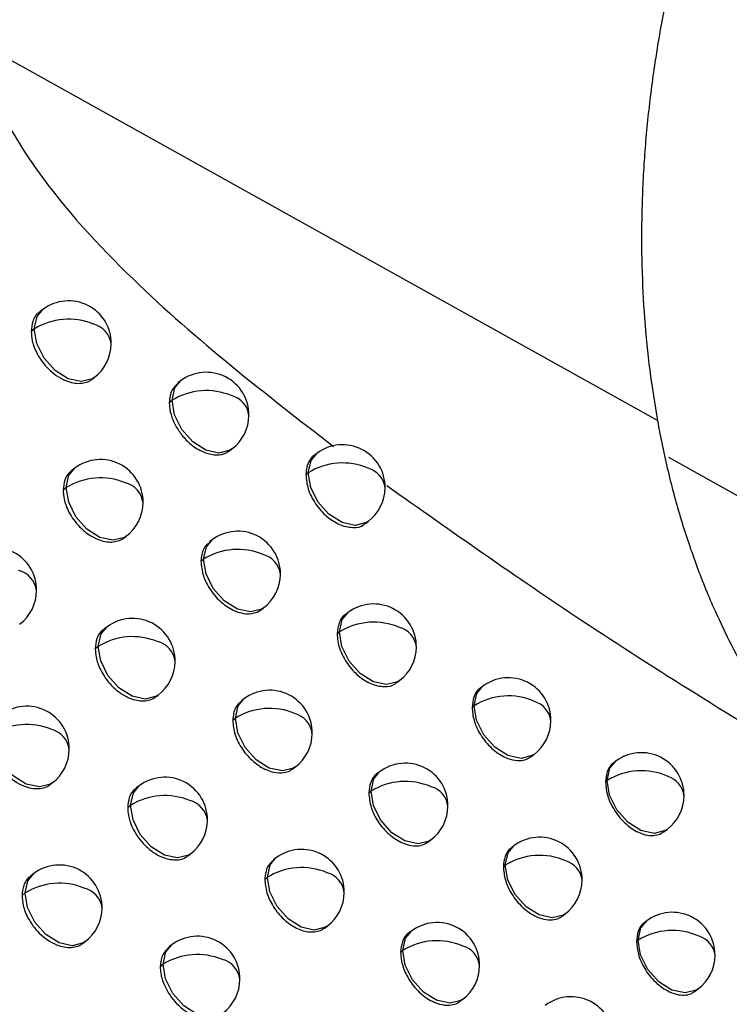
# Model space of a CAD drawing. Header units: millimetres. Extents: x 25 to 1229, y -261 to 1180.
# Tile 34 of 224: x 933 to 942, y -45 to -33. Entities that reach past the tile are written whole.
import ezdxf

# ---------------------------------------------------------------- set-up
doc = ezdxf.new("R2010")
doc.units = ezdxf.units.MM

msp = doc.modelspace()

# ---------------------------------------------------------------- linework, layer by layer
at = {"color": 7, "linetype": 'Continuous', "lineweight": 25}
for p, q in [((940.867, -38.193), (932.936, -33.772)), ((933.66, -36.889), (933.624, -36.916)), ((933.522, -37.145), (933.559, -37.117)), ((933.559, -37.117), (933.559, -37.117)), ((934.238, -37.706), (934.262, -37.687)), ((935.275, -37.727), (935.243, -37.751)), ((935.142, -37.979), (935.174, -37.954)), ((935.174, -37.954), (935.174, -37.954)), ((935.85, -38.546), (935.877, -38.525)), ((936.873, -38.577), (936.843, -38.6)), ((1045.534, -96.903), (940.999, -38.627)), ((934.033, -38.75), (933.999, -38.777)), ((936.744, -38.826), (936.772, -38.804)), ((936.772, -38.804), (936.772, -38.804)), ((933.897, -39.005), (933.933, -38.978)), ((933.933, -38.978), (933.933, -38.978)), ((937.445, -39.398), (937.475, -39.375)), ((934.611, -39.568), (934.636, -39.548)), ((935.645, -39.591), (935.614, -39.614)), ((935.512, -39.842), (935.544, -39.818)), ((935.544, -39.818), (935.544, -39.818)), ((936.219, -40.41), (936.247, -40.389)), ((937.239, -40.444), (937.211, -40.465)), ((934.41, -40.613), (934.376, -40.638)), ((937.111, -40.692), (937.139, -40.671)), ((937.139, -40.671), (937.139, -40.671)), ((934.274, -40.866), (934.309, -40.84)), ((934.309, -40.84), (934.309, -40.84)), ((937.811, -41.265), (937.842, -41.242)), ((938.817, -41.309), (938.791, -41.329)), ((934.986, -41.43), (935.012, -41.411)), ((936.017, -41.456), (935.987, -41.479)), ((938.693, -41.554), (938.716, -41.537)), ((938.716, -41.537), (938.716, -41.536)), ((935.886, -41.706), (935.917, -41.683)), ((935.917, -41.683), (935.917, -41.683)), ((939.385, -42.133), (939.419, -42.107)), ((936.591, -42.276), (936.62, -42.254)), ((940.377, -42.188), (940.355, -42.205)), ((937.609, -42.311), (937.58, -42.332)), ((933.747, -42.459), (933.77, -42.441)), ((934.788, -42.476), (934.755, -42.501)), ((940.258, -42.429), (940.277, -42.415)), ((937.481, -42.559), (937.508, -42.538)), ((937.508, -42.538), (937.508, -42.538)), ((934.654, -42.729), (934.688, -42.704)), ((934.688, -42.704), (934.688, -42.704)), ((940.943, -43.014), (940.98, -42.986)), ((938.179, -43.133), (938.211, -43.109)), ((939.183, -43.179), (939.158, -43.198)), ((935.364, -43.295), (935.391, -43.274)), ((936.393, -43.322), (936.363, -43.345)), ((939.06, -43.423), (939.083, -43.406)), ((939.083, -43.406), (939.083, -43.406)), ((933.553, -43.505), (933.517, -43.532)), ((936.262, -43.572), (936.292, -43.549)), ((933.415, -43.761), (933.452, -43.732)), ((933.452, -43.733), (933.452, -43.732)), ((939.751, -44.003), (939.786, -43.977)), ((940.741, -44.06), (940.719, -44.077)), ((936.965, -44.143), (936.995, -44.12)), ((937.981, -44.18), (937.953, -44.201)), ((934.131, -44.322), (934.155, -44.303)), ((940.622, -44.301), (940.64, -44.287)), ((935.17, -44.341), (935.138, -44.365)), ((937.854, -44.427), (937.88, -44.407)), ((937.88, -44.407), (937.88, -44.407)), ((935.036, -44.594), (935.069, -44.568)), ((935.069, -44.568), (935.069, -44.568)), ((941.306, -44.886), (941.343, -44.858)), ((938.551, -45.002), (938.583, -44.978))]:
    msp.add_line(p, q, dxfattribs=at)
at = {"color": 7, "linetype": 'Continuous', "lineweight": 25, "flags": 128}
for points in [[(933.559, -37.117), (933.592, -36.972), (933.66, -36.889)], [(934.262, -37.687), (934.241, -37.701), (934.11, -37.735), (933.956, -37.701), (933.803, -37.604), (933.673, -37.459), (933.588, -37.288), (933.559, -37.117)], [(935.174, -37.954), (935.207, -37.809), (935.275, -37.727)], [(935.877, -38.525), (935.856, -38.539), (935.725, -38.573), (935.571, -38.538), (935.417, -38.441), (935.288, -38.296), (935.203, -38.125), (935.174, -37.954)], [(936.772, -38.804), (936.805, -38.66), (936.873, -38.577)], [(933.933, -38.978), (933.965, -38.833), (934.033, -38.75)], [(937.475, -39.375), (937.454, -39.389), (937.323, -39.423), (937.169, -39.389), (937.015, -39.291), (936.886, -39.146), (936.801, -38.975), (936.772, -38.804)], [(934.636, -39.548), (934.615, -39.562), (934.484, -39.596), (934.329, -39.562), (934.176, -39.465), (934.047, -39.32), (933.962, -39.149), (933.933, -38.978)], [(935.544, -39.818), (935.577, -39.673), (935.645, -39.591)], [(936.247, -40.389), (936.226, -40.403), (936.095, -40.436), (935.941, -40.402), (935.787, -40.305), (935.658, -40.16), (935.573, -39.989), (935.544, -39.818)], [(937.139, -40.671), (937.171, -40.526), (937.239, -40.444)], [(934.309, -40.84), (934.342, -40.695), (934.41, -40.613)], [(937.842, -41.242), (937.821, -41.256), (937.689, -41.289), (937.535, -41.255), (937.382, -41.158), (937.253, -41.013), (937.167, -40.842), (937.139, -40.671)], [(935.012, -41.411), (934.991, -41.425), (934.86, -41.458), (934.706, -41.424), (934.552, -41.327), (934.423, -41.182), (934.338, -41.011), (934.309, -40.84)], [(938.716, -41.536), (938.749, -41.392), (938.817, -41.309)], [(935.917, -41.683), (935.95, -41.538), (936.017, -41.456)], [(939.419, -42.107), (939.398, -42.121), (939.267, -42.155), (939.113, -42.121), (938.959, -42.023), (938.83, -41.878), (938.745, -41.707), (938.716, -41.537)], [(936.62, -42.254), (936.599, -42.268), (936.468, -42.301), (936.313, -42.267), (936.16, -42.17), (936.031, -42.025), (935.946, -41.854), (935.917, -41.683)], [(933.77, -42.441), (933.749, -42.455), (933.618, -42.489), (933.464, -42.455), (933.31, -42.357), (933.181, -42.212), (933.096, -42.041), (933.067, -41.871)], [(940.277, -42.415), (940.31, -42.27), (940.377, -42.188)], [(937.508, -42.538), (937.541, -42.394), (937.609, -42.311)], [(934.688, -42.704), (934.721, -42.559), (934.788, -42.476)], [(940.277, -42.415), (940.277, -42.415), (940.277, -42.415), (940.277, -42.415), (940.277, -42.415), (940.277, -42.415), (940.277, -42.415), (940.277, -42.415), (940.277, -42.415)], [(940.98, -42.986), (940.959, -43), (940.827, -43.034), (940.673, -42.999), (940.52, -42.902), (940.391, -42.757), (940.306, -42.586), (940.277, -42.415)], [(938.211, -43.109), (938.19, -43.123), (938.059, -43.157), (937.905, -43.122), (937.751, -43.025), (937.622, -42.88), (937.537, -42.709), (937.508, -42.538)], [(935.391, -43.274), (935.37, -43.288), (935.239, -43.322), (935.084, -43.288), (934.931, -43.191), (934.802, -43.045), (934.717, -42.874), (934.688, -42.704)], [(939.083, -43.406), (939.115, -43.262), (939.183, -43.179)], [(936.292, -43.549), (936.325, -43.404), (936.393, -43.322)], [(939.786, -43.977), (939.765, -43.991), (939.633, -44.025), (939.479, -43.99), (939.326, -43.893), (939.196, -43.748), (939.111, -43.577), (939.083, -43.406)], [(933.452, -43.732), (933.485, -43.588), (933.553, -43.505)], [(936.995, -44.12), (936.974, -44.134), (936.843, -44.168), (936.689, -44.133), (936.535, -44.036), (936.406, -43.891), (936.321, -43.72), (936.292, -43.549)], [(934.155, -44.303), (934.134, -44.317), (934.003, -44.351), (933.849, -44.317), (933.696, -44.22), (933.566, -44.074), (933.481, -43.903), (933.452, -43.733)], [(940.64, -44.287), (940.673, -44.142), (940.741, -44.06)], [(937.88, -44.407), (937.913, -44.262), (937.981, -44.18)], [(940.64, -44.287), (940.64, -44.287), (940.64, -44.287), (940.64, -44.287), (940.64, -44.287), (940.64, -44.287), (940.64, -44.287), (940.64, -44.287), (940.64, -44.287)], [(941.343, -44.858), (941.322, -44.872), (941.191, -44.905), (941.037, -44.871), (940.884, -44.774), (940.754, -44.629), (940.669, -44.458), (940.64, -44.287)], [(935.069, -44.568), (935.102, -44.424), (935.17, -44.341)], [(938.583, -44.978), (938.562, -44.992), (938.431, -45.026), (938.277, -44.991), (938.123, -44.894), (937.994, -44.749), (937.909, -44.578), (937.88, -44.407)], [(935.772, -45.139), (935.752, -45.153), (935.62, -45.187), (935.466, -45.153), (935.313, -45.055), (935.183, -44.91), (935.098, -44.739), (935.069, -44.568)]]:
    msp.add_lwpolyline(points, dxfattribs=at)
at = {"color": 7, "linetype": 'Continuous', "lineweight": 25}
for centre, radius, start, end in [((933.961, -37.288), 0.5, 359.3918, 127.0492), ((933.961, -37.765), 0.762, 67.7764, 121.8045), ((934.183, -37.331), 0.28, 7.6824, 76.3352), ((933.961, -37.288), 0.5, 307.0492, 359.3918), ((935.576, -38.126), 0.5, 359.3949, 127.0492), ((935.576, -38.602), 0.762, 67.287, 121.8223), ((935.802, -38.167), 0.277, 7.3777, 75.5876), ((935.576, -38.126), 0.5, 307.0492, 359.3949), ((937.174, -38.976), 0.5, 359.4078, 127.0492), ((934.335, -39.149), 0.5, 359.3891, 127.0492), ((937.174, -39.451), 0.762, 66.798, 121.8559), ((937.403, -39.015), 0.273, 7.0789, 74.8257), ((934.335, -39.626), 0.762, 67.6691, 121.8031), ((934.558, -39.192), 0.279, 7.6152, 76.1744), ((937.174, -38.976), 0.5, 307.0492, 359.4078), ((934.335, -39.149), 0.5, 307.0492, 359.3891), ((935.946, -39.99), 0.5, 359.394, 127.0492), ((933.086, -40.181), 0.5, 359.3892, 127.0492), ((935.946, -40.465), 0.762, 67.1869, 121.8237), ((936.172, -40.03), 0.276, 7.316, 75.435), ((933.307, -40.225), 0.282, 7.8481, 76.7339), ((935.946, -39.99), 0.5, 307.0492, 359.394), ((933.086, -40.181), 0.5, 307.0492, 359.3892), ((937.54, -40.843), 0.5, 359.4084, 127.0492), ((934.711, -41.012), 0.5, 359.3868, 127.0492), ((937.541, -41.317), 0.761, 66.7053, 121.8597), ((937.77, -40.881), 0.273, 7.0227, 74.6816), ((934.711, -41.488), 0.762, 67.5638, 121.8024), ((934.935, -41.054), 0.279, 7.5494, 76.0159), ((937.54, -40.843), 0.5, 307.0492, 359.4084), ((934.711, -41.012), 0.5, 307.0492, 359.3868), ((939.118, -41.708), 0.5, 359.433, 127.0492), ((936.319, -41.855), 0.5, 359.3933, 127.0492), ((939.118, -42.182), 0.761, 66.2242, 121.9113), ((933.469, -42.042), 0.5, 359.3855, 127.0492), ((936.319, -42.33), 0.762, 67.0887, 121.8257), ((939.35, -41.745), 0.269, 6.7366, 73.9138), ((936.545, -41.895), 0.275, 7.2556, 75.2845), ((933.469, -42.519), 0.763, 67.9289, 121.7912), ((939.118, -41.708), 0.5, 307.0492, 359.433), ((933.69, -42.086), 0.281, 7.7784, 76.57), ((936.319, -41.855), 0.5, 307.0492, 359.3933), ((933.469, -42.042), 0.5, 307.0492, 359.3855), ((940.679, -42.587), 0.5, 359.4682, 127.0492), ((937.91, -42.71), 0.5, 359.4094, 127.0492), ((935.09, -42.875), 0.5, 359.3848, 127.0492), ((940.679, -43.059), 0.76, 65.7436, 121.9787), ((940.914, -42.621), 0.266, 6.4588, 73.1313), ((937.91, -43.185), 0.761, 66.6143, 121.8641), ((938.14, -42.748), 0.272, 6.9678, 74.5395), ((935.09, -43.352), 0.762, 67.4603, 121.8023), ((940.679, -42.587), 0.5, 307.0492, 359.4682), ((935.314, -42.917), 0.278, 7.4849, 75.8596), ((937.91, -42.71), 0.5, 307.0492, 359.4094), ((935.09, -42.875), 0.5, 307.0492, 359.3848), ((939.484, -43.578), 0.5, 359.4354, 127.0492), ((936.694, -43.721), 0.5, 359.393, 127.0492), ((939.485, -44.052), 0.761, 66.1404, 121.9177), ((933.854, -43.904), 0.5, 359.3822, 127.0492), ((939.717, -43.614), 0.269, 6.6871, 73.7804), ((936.694, -44.196), 0.762, 66.9923, 121.8281), ((936.921, -43.761), 0.275, 7.1964, 75.1362), ((933.854, -44.381), 0.763, 67.8203, 121.7888), ((939.484, -43.578), 0.5, 307.0492, 359.4354), ((934.076, -43.947), 0.281, 7.7101, 76.4084), ((936.694, -43.721), 0.5, 307.0492, 359.393), ((933.854, -43.904), 0.5, 307.0492, 359.3822), ((941.042, -44.459), 0.5, 359.472, 127.0492), ((938.282, -44.579), 0.5, 359.4106, 127.0492), ((941.043, -44.931), 0.759, 65.667, 121.9868), ((935.471, -44.74), 0.5, 359.3832, 127.0492), ((938.282, -45.053), 0.761, 66.5249, 121.8688), ((941.278, -44.493), 0.266, 6.4149, 73.0071), ((935.471, -45.216), 0.762, 67.3586, 121.8027), ((938.512, -44.617), 0.272, 6.914, 74.3995), ((935.696, -44.781), 0.277, 7.4218, 75.7056), ((941.042, -44.459), 0.5, 307.0492, 359.472), ((938.282, -44.579), 0.5, 307.0492, 359.4106), ((935.471, -44.74), 0.5, 307.0492, 359.3832), ((939.853, -45.449), 0.5, 359.4381, 127.0492)]:
    msp.add_arc(centre, radius, start, end, dxfattribs=at)
for points, knots in [([(947.559, -33.8), (947.327, -33.676), (946.863, -33.43), (946.163, -33.074), (945.464, -32.728), (944.764, -32.393), (944.064, -32.07), (943.364, -31.758), (942.664, -31.458), (941.964, -31.169), (941.495, -30.985), (941.262, -30.894)], [0, 0, 0, 0, 0.11381, 0.226914, 0.339325, 0.451056, 0.562121, 0.672534, 0.782308, 0.891458, 1, 1, 1, 1]), ([(940.982, -33.188), (940.825, -33.139), (940.514, -33.042), (940.052, -32.908), (939.598, -32.784), (939.153, -32.672), (938.464, -32.512), (937.56, -32.338), (936.393, -32.197), (935.288, -32.167), (934.376, -32.282), (933.743, -32.494), (933.397, -32.707), (933.198, -32.906), (933.09, -33.054), (933.008, -33.215), (932.955, -33.388), (932.928, -33.574), (932.934, -33.706), (932.936, -33.772)], [0, 0, 0, 0, 0.051683, 0.102295, 0.151846, 0.200348, 0.247813, 0.377411, 0.496042, 0.631877, 0.746833, 0.814499, 0.873049, 0.896653, 0.918873, 0.939984, 0.960301, 0.98018, 1, 1, 1, 1]), ([(940.982, -33.188), (940.961, -33.295), (940.917, -33.509), (940.862, -33.83), (940.813, -34.151), (940.772, -34.471), (940.738, -34.791), (940.712, -35.111), (940.694, -35.43), (940.679, -35.853), (940.68, -36.378), (940.711, -36.996), (940.77, -37.604), (940.835, -37.996), (940.867, -38.193)], [0, 0, 0, 0, 0.062549, 0.124949, 0.187264, 0.249555, 0.311886, 0.374318, 0.436916, 0.499739, 0.624933, 0.749713, 0.874571, 1, 1, 1, 1]), ([(932.936, -33.772), (932.955, -33.897), (932.993, -34.147), (933.199, -34.658), (933.726, -35.506), (935.034, -36.922), (936.268, -37.876), (937.069, -38.496)], [0, 0, 0, 0, 0.0653722, 0.1308365, 0.2609264, 0.520102, 1, 1, 1, 1]), ([(933.625, -36.918), (933.621, -36.92), (933.581, -36.944), (933.536, -37.018), (933.527, -37.105), (933.522, -37.145)], [0, 0, 0, 0, 0.067459, 0.576812, 1, 1, 1, 1]), ([(933.522, -37.145), (933.525, -37.181), (933.53, -37.267), (933.579, -37.39), (933.648, -37.501), (933.723, -37.588), (933.818, -37.668), (933.919, -37.724), (934.015, -37.752), (934.098, -37.759), (934.169, -37.743), (934.219, -37.727), (934.234, -37.707), (934.236, -37.704)], [0, 0, 0, 0, 0.106775, 0.249645, 0.334985, 0.429401, 0.532883, 0.645418, 0.735246, 0.822518, 0.907235, 0.989396, 1, 1, 1, 1]), ([(935.247, -37.755), (935.22, -37.778), (935.158, -37.83), (935.147, -37.926), (935.142, -37.979)], [0, 0, 0, 0, 0.447243, 1, 1, 1, 1]), ([(935.142, -37.979), (935.142, -37.979), (935.142, -37.983), (935.142, -37.998), (935.145, -38.055), (935.165, -38.143), (935.217, -38.259), (935.291, -38.371), (935.402, -38.484), (935.543, -38.57), (935.692, -38.603), (935.796, -38.585), (935.839, -38.551), (935.848, -38.544)], [0, 0, 0, 0, 0.001294, 0.012519, 0.04461, 0.167091, 0.257744, 0.36783, 0.497288, 0.646045, 0.79785, 0.955936, 1, 1, 1, 1]), ([(940.867, -38.193), (940.886, -38.293), (940.924, -38.493), (940.99, -38.786), (941.063, -39.074), (941.144, -39.356), (941.232, -39.632), (941.328, -39.903), (941.431, -40.168), (941.564, -40.478), (941.731, -40.828), (941.94, -41.209), (942.165, -41.569), (942.407, -41.911), (942.581, -42.12), (942.668, -42.225)], [0, 0, 0, 0, 0.062772, 0.125344, 0.187781, 0.250146, 0.312506, 0.374924, 0.437465, 0.500195, 0.600587, 0.700495, 0.800186, 0.899931, 1, 1, 1, 1]), ([(936.844, -38.601), (936.841, -38.603), (936.815, -38.617), (936.783, -38.663), (936.75, -38.736), (936.746, -38.796), (936.744, -38.826)], [0, 0, 0, 0, 0.051792, 0.367861, 0.683931, 1, 1, 1, 1]), ([(934, -38.778), (933.995, -38.781), (933.956, -38.805), (933.911, -38.879), (933.901, -38.966), (933.897, -39.005)], [0, 0, 0, 0, 0.069976, 0.578692, 1, 1, 1, 1]), ([(936.744, -38.826), (936.749, -38.882), (936.76, -38.995), (936.851, -39.172), (936.983, -39.321), (937.141, -39.422), (937.295, -39.453), (937.402, -39.44), (937.436, -39.4), (937.441, -39.394)], [0, 0, 0, 0, 0.161527, 0.323053, 0.48458, 0.646107, 0.807635, 0.969165, 1, 1, 1, 1]), ([(933.897, -39.005), (933.899, -39.04), (933.904, -39.124), (933.951, -39.246), (934.019, -39.357), (934.094, -39.446), (934.19, -39.528), (934.291, -39.584), (934.387, -39.613), (934.469, -39.62), (934.54, -39.605), (934.59, -39.589), (934.606, -39.568), (934.609, -39.565)], [0, 0, 0, 0, 0.103089, 0.244743, 0.330393, 0.425736, 0.530757, 0.645442, 0.73388, 0.82016, 0.904282, 0.986246, 1, 1, 1, 1]), ([(937.692, -38.953), (938.455, -39.492), (940.118, -40.666), (941.773, -41.678), (942.668, -42.225)], [0, 0, 0, 0, 0.459292, 1, 1, 1, 1]), ([(935.618, -39.619), (935.59, -39.642), (935.529, -39.694), (935.518, -39.789), (935.512, -39.842)], [0, 0, 0, 0, 0.447243, 1, 1, 1, 1]), ([(935.512, -39.842), (935.518, -39.898), (935.529, -40.011), (935.621, -40.187), (935.753, -40.335), (935.893, -40.422), (936.026, -40.462), (936.125, -40.456), (936.192, -40.433), (936.213, -40.412), (936.217, -40.408)], [0, 0, 0, 0, 0.161237, 0.322474, 0.483714, 0.644956, 0.748612, 0.890845, 0.976793, 1, 1, 1, 1]), ([(937.211, -40.465), (937.21, -40.465), (937.174, -40.485), (937.127, -40.556), (937.116, -40.648), (937.111, -40.692)], [0, 0, 0, 0, 0.002119, 0.527936, 1, 1, 1, 1]), ([(934.377, -40.64), (934.372, -40.643), (934.332, -40.667), (934.288, -40.741), (934.278, -40.827), (934.274, -40.866)], [0, 0, 0, 0, 0.073154, 0.581066, 1, 1, 1, 1]), ([(937.111, -40.692), (937.113, -40.721), (937.115, -40.778), (937.148, -40.899), (937.223, -41.046), (937.355, -41.19), (937.509, -41.289), (937.661, -41.32), (937.768, -41.307), (937.801, -41.267), (937.807, -41.261)], [0, 0, 0, 0, 0.085234, 0.169271, 0.332933, 0.491871, 0.646082, 0.807554, 0.969026, 1, 1, 1, 1]), ([(934.274, -40.866), (934.276, -40.9), (934.281, -40.981), (934.325, -41.101), (934.391, -41.212), (934.466, -41.304), (934.563, -41.388), (934.666, -41.446), (934.761, -41.475), (934.842, -41.482), (934.913, -41.469), (934.963, -41.453), (934.981, -41.432), (934.984, -41.428)], [0, 0, 0, 0, 0.097798, 0.237705, 0.3238, 0.42047, 0.527698, 0.645466, 0.732081, 0.81706, 0.900403, 0.982109, 1, 1, 1, 1]), ([(938.792, -41.33), (938.789, -41.332), (938.751, -41.353), (938.707, -41.425), (938.697, -41.513), (938.693, -41.554)], [0, 0, 0, 0, 0.043881, 0.559177, 1, 1, 1, 1]), ([(935.991, -41.483), (935.963, -41.506), (935.902, -41.558), (935.892, -41.653), (935.886, -41.706)], [0, 0, 0, 0, 0.447243, 1, 1, 1, 1]), ([(938.693, -41.554), (938.697, -41.606), (938.707, -41.712), (938.775, -41.856), (938.851, -41.962), (938.921, -42.035), (939, -42.098), (939.093, -42.151), (939.195, -42.181), (939.289, -42.178), (939.352, -42.159), (939.377, -42.137), (939.384, -42.131)], [0, 0, 0, 0, 0.148072, 0.304708, 0.38664, 0.470741, 0.557013, 0.645456, 0.763808, 0.871491, 0.968486, 1, 1, 1, 1]), ([(935.886, -41.706), (935.891, -41.763), (935.902, -41.875), (935.994, -42.052), (936.126, -42.2), (936.258, -42.283), (936.381, -42.323), (936.474, -42.326), (936.549, -42.306), (936.578, -42.282), (936.589, -42.273)], [0, 0, 0, 0, 0.161205, 0.322411, 0.483617, 0.644824, 0.725657, 0.860321, 0.948153, 1, 1, 1, 1]), ([(933.029, -41.899), (933.031, -41.938), (933.037, -42.026), (933.089, -42.152), (933.159, -42.261), (933.234, -42.347), (933.328, -42.424), (933.428, -42.478), (933.525, -42.506), (933.61, -42.512), (933.681, -42.495), (933.73, -42.479), (933.745, -42.46), (933.746, -42.458)], [0, 0, 0, 0, 0.111938, 0.256512, 0.341416, 0.434535, 0.535859, 0.645378, 0.737307, 0.826079, 0.911695, 0.994153, 1, 1, 1, 1]), ([(940.355, -42.206), (940.352, -42.208), (940.315, -42.23), (940.271, -42.302), (940.262, -42.389), (940.258, -42.429)], [0, 0, 0, 0, 0.053435, 0.566339, 1, 1, 1, 1]), ([(937.581, -42.333), (937.579, -42.334), (937.543, -42.354), (937.497, -42.426), (937.486, -42.516), (937.481, -42.559)], [0, 0, 0, 0, 0.019596, 0.541008, 1, 1, 1, 1]), ([(940.258, -42.429), (940.262, -42.479), (940.271, -42.583), (940.335, -42.724), (940.41, -42.832), (940.479, -42.908), (940.559, -42.974), (940.651, -43.027), (940.749, -43.059), (940.84, -43.059), (940.904, -43.042), (940.932, -43.019), (940.941, -43.012)], [0, 0, 0, 0, 0.142464, 0.297206, 0.379587, 0.465079, 0.553684, 0.6454, 0.757579, 0.860839, 0.955167, 1, 1, 1, 1]), ([(934.756, -42.503), (934.751, -42.506), (934.712, -42.531), (934.667, -42.605), (934.658, -42.691), (934.654, -42.729)], [0, 0, 0, 0, 0.077355, 0.584206, 1, 1, 1, 1]), ([(937.481, -42.559), (937.487, -42.615), (937.498, -42.728), (937.588, -42.905), (937.719, -43.054), (937.868, -43.15), (938.005, -43.185), (938.109, -43.176), (938.158, -43.145), (938.178, -43.132)], [0, 0, 0, 0, 0.161121, 0.32233, 0.483631, 0.645024, 0.784087, 0.906648, 1, 1, 1, 1]), ([(934.654, -42.729), (934.655, -42.76), (934.659, -42.837), (934.7, -42.953), (934.764, -43.066), (934.839, -43.16), (934.938, -43.249), (935.042, -43.308), (935.138, -43.338), (935.24, -43.347), (935.324, -43.336), (935.357, -43.296), (935.361, -43.291)], [0, 0, 0, 0, 0.089675, 0.226987, 0.313841, 0.412643, 0.523375, 0.64601, 0.730208, 0.813479, 0.976438, 1, 1, 1, 1]), ([(939.159, -43.199), (939.156, -43.201), (939.118, -43.223), (939.074, -43.295), (939.064, -43.383), (939.06, -43.423)], [0, 0, 0, 0, 0.046125, 0.560858, 1, 1, 1, 1]), ([(936.367, -43.349), (936.339, -43.372), (936.278, -43.424), (936.268, -43.519), (936.262, -43.572)], [0, 0, 0, 0, 0.447243, 1, 1, 1, 1]), ([(939.06, -43.423), (939.064, -43.474), (939.073, -43.58), (939.141, -43.723), (939.217, -43.829), (939.286, -43.904), (939.366, -43.967), (939.459, -44.02), (939.559, -44.05), (939.653, -44.049), (939.716, -44.03), (939.742, -44.007), (939.749, -44.001)], [0, 0, 0, 0, 0.146431, 0.302514, 0.384577, 0.469085, 0.556039, 0.645439, 0.761821, 0.868093, 0.964237, 1, 1, 1, 1]), ([(933.518, -43.534), (933.514, -43.536), (933.474, -43.56), (933.429, -43.634), (933.419, -43.721), (933.415, -43.761)], [0, 0, 0, 0, 0.066633, 0.576195, 1, 1, 1, 1]), ([(936.262, -43.572), (936.267, -43.624), (936.276, -43.729), (936.357, -43.898), (936.48, -44.047), (936.633, -44.154), (936.767, -44.193), (936.865, -44.188), (936.924, -44.171), (936.953, -44.149), (936.964, -44.141)], [0, 0, 0, 0, 0.149646, 0.302619, 0.458916, 0.618536, 0.781474, 0.864609, 0.948585, 1, 1, 1, 1]), ([(933.415, -43.761), (933.417, -43.799), (933.423, -43.886), (933.474, -44.011), (933.543, -44.12), (933.618, -44.207), (933.712, -44.285), (933.813, -44.34), (933.909, -44.368), (933.993, -44.374), (934.064, -44.358), (934.113, -44.342), (934.128, -44.322), (934.13, -44.321)], [0, 0, 0, 0, 0.109816, 0.25369, 0.338774, 0.432427, 0.534639, 0.645398, 0.736409, 0.824527, 0.90975, 0.992079, 1, 1, 1, 1]), ([(940.719, -44.078), (940.716, -44.08), (940.679, -44.102), (940.635, -44.174), (940.626, -44.261), (940.622, -44.301)], [0, 0, 0, 0, 0.0544502, 0.5671018, 1, 1, 1, 1]), ([(937.954, -44.201), (937.952, -44.202), (937.915, -44.224), (937.869, -44.295), (937.859, -44.385), (937.854, -44.427)], [0, 0, 0, 0, 0.028966, 0.548016, 1, 1, 1, 1]), ([(940.622, -44.301), (940.626, -44.35), (940.635, -44.454), (940.699, -44.595), (940.773, -44.703), (940.842, -44.779), (940.922, -44.845), (941.015, -44.899), (941.112, -44.93), (941.202, -44.932), (941.267, -44.915), (941.295, -44.892), (941.304, -44.884)], [0, 0, 0, 0, 0.141781, 0.296291, 0.378727, 0.464389, 0.553277, 0.645393, 0.756891, 0.859663, 0.953697, 1, 1, 1, 1]), ([(935.142, -44.37), (935.114, -44.393), (935.053, -44.445), (935.042, -44.541), (935.036, -44.594)], [0, 0, 0, 0, 0.447243, 1, 1, 1, 1]), ([(937.854, -44.427), (937.859, -44.481), (937.87, -44.592), (937.957, -44.767), (938.066, -44.894), (938.167, -44.971), (938.262, -45.023), (938.369, -45.053), (938.469, -45.045), (938.528, -45.024), (938.549, -45.003), (938.55, -45.002)], [0, 0, 0, 0, 0.156065, 0.315486, 0.478264, 0.561332, 0.645253, 0.774848, 0.890605, 0.992491, 1, 1, 1, 1]), ([(935.036, -44.594), (935.037, -44.619), (935.04, -44.69), (935.074, -44.799), (935.134, -44.912), (935.209, -45.013), (935.312, -45.109), (935.447, -45.188), (935.593, -45.216), (935.701, -45.202), (935.735, -45.162), (935.741, -45.155)], [0, 0, 0, 0, 0.075404, 0.20809, 0.296211, 0.398674, 0.515449, 0.646498, 0.807183, 0.968258, 1, 1, 1, 1])]:
    msp.add_open_spline(points, degree=3, knots=knots, dxfattribs=at)

doc.saveas('drawing.dxf')
